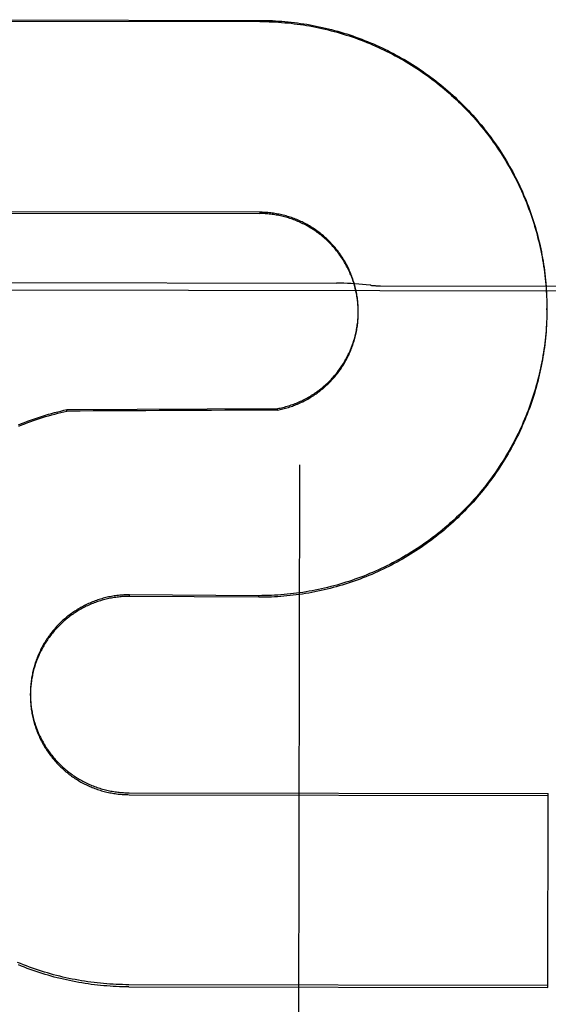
# Model space of a CAD drawing. Header units: inches. Extents: x 0 to 235, y 0 to 152.
# Tile 7 of 93: x 72.241 to 72.405, y 46.657 to 46.962. Entities that reach past the tile are written whole.
import ezdxf

# ---------------------------------------------------------------- set-up
doc = ezdxf.new("R2010")
doc.units = ezdxf.units.IN
doc.header["$LTSCALE"] = 12.9163468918
doc.header["$MEASUREMENT"] = 0
doc.linetypes.add('HIDDEN', pattern=[0.2, 0.1, -0.1])
doc.layers.add('02___PRT_ALL_AXES', color=7, linetype='CONTINUOUS')
doc.layers.add('DEFAULT_2', color=8, linetype='HIDDEN')

msp = doc.modelspace()

# ---------------------------------------------------------------- linework, layer by layer
at = {"layer": '02___PRT_ALL_AXES', "color": 8, "linetype": 'HIDDEN'}
for p, q in [((72.109322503, 46.8786894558), (72.9218214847, 46.87740307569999)), ((72.191712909, 46.880791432), (72.3394387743, 46.8805575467)), ((72.3530744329, 46.8797154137), (72.4280743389, 46.8795966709))]:
    msp.add_line(p, q, dxfattribs=at)
at = {"layer": 'DEFAULT_2', "color": 8, "linetype": 'HIDDEN'}
for p, q in [((72.1854349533, 46.9619903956), (72.3155596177, 46.9617843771)), ((72.1854355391, 46.962360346), (72.3155602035, 46.9621543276)), ((72.1853405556, 46.9023672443), (72.31546522, 46.9021612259)), ((72.3154658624, 46.9025669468), (72.185341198, 46.90277296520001)), ((72.4046258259, 46.8775960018), (72.4046733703, 46.876160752)), ((72.4046727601, 46.8766159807), (72.4047090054, 46.8751857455)), ((72.4047089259, 46.8756355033), (72.4047340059, 46.8742103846)), ((72.34615628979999, 46.8720266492), (72.3461455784, 46.8728723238)), ((72.3461621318, 46.8715893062), (72.34615743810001, 46.8724314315)), ((72.3461626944, 46.871348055), (72.3461629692, 46.8719904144)), ((72.4047520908, 46.8722645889), (72.4047451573, 46.8712835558)), ((72.40474893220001, 46.87367365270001), (72.40475276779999, 46.8726925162)), ((72.4047520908, 46.8722645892), (72.4047527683, 46.8726925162)), ((72.3461233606, 46.8698402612), (72.3461415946, 46.8706675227)), ((72.3461423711, 46.8702772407), (72.3461550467, 46.8711083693)), ((72.3461617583, 46.8711518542), (72.3461626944, 46.871348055)), ((72.404660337, 46.8687693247), (72.4046110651, 46.8673832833)), ((72.4046996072, 46.8697496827), (72.4046605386, 46.8683577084)), ((72.4047281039, 46.8707304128), (72.4046993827, 46.8693326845)), ((72.2556868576, 46.8408339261), (72.2556875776, 46.8412886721)), ((72.2556875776, 46.8412886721), (72.32105723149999, 46.841605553)), ((72.3210565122, 46.8411511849), (72.32105723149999, 46.841605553)), ((72.32711223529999, 46.2719952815), (72.3279863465, 46.8240984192)), ((72.2751559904, 46.7832790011), (72.2751568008, 46.7837908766)), ((72.3152765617, 46.78300147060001), (72.2751559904, 46.7832790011)), ((72.3152773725, 46.78351357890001), (72.2751568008, 46.7837908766)), ((72.3152765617, 46.78300147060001), (72.3152773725, 46.78351357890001)), ((72.2443123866, 46.7525512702), (72.2443132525, 46.7530981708)), ((72.2750107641, 46.7223079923), (72.4051354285, 46.7221019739)), ((72.40504003, 46.6618467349), (72.4051354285, 46.7221019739)), ((72.2750098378, 46.7217229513), (72.4051345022, 46.7215169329)), ((72.27491536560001, 46.6620527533), (72.40504003, 46.6618467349)), ((72.4050410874, 46.66251459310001), (72.27491642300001, 46.6627206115))]:
    msp.add_line(p, q, dxfattribs=at)
for points in [[(72.3155596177, 46.9617843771), (72.3165339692, 46.9617775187), (72.3175080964, 46.9617600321), (72.318482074, 46.9617319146), (72.3194556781, 46.9616931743), (72.3204287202, 46.9616438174), (72.32140116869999, 46.961583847), (72.322372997, 46.9615132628), (72.3233440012, 46.96143208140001), (72.32431398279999, 46.9613403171), (72.3252828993, 46.9612379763), (72.3262506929, 46.96112506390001), (72.3272172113, 46.9610015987), (72.32818232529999, 46.96086759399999), (72.32914590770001, 46.9607230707), (72.3301078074, 46.9605680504), (72.3310679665, 46.9604025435), (72.33202634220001, 46.9602265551), (72.3329827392, 46.9600401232), (72.3339369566, 46.9598432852), (72.3348889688, 46.9596360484), (72.3358387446, 46.959418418), (72.336786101, 46.9591904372), (72.3377308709, 46.9589521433), (72.3386729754, 46.9587035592), (72.3396123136, 46.9584447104), (72.3405487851, 46.95817562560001), (72.3414823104, 46.9578963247), (72.3424127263, 46.9576068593), (72.3433398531, 46.957307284), (72.3442636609, 46.95699761), (72.3451841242, 46.9566778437), (72.3461010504, 46.956348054), (72.3470142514, 46.9560083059), (72.34792368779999, 46.9556586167), (72.3488293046, 46.9552990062), (72.3497309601, 46.9549295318), (72.3506285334, 46.9545502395), (72.3515219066, 46.9541611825), (72.3524109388, 46.953762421), (72.3532955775, 46.95335397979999), (72.35417578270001, 46.9529358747), (72.3550513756, 46.9525081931), (72.3559221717, 46.952071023), (72.3567881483, 46.95162437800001), (72.3576492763, 46.9511682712), (72.3585053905, 46.9507027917), (72.3593563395, 46.9502280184), (72.36020205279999, 46.9497439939), (72.3610424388, 46.9492507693), (72.3618774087, 46.9487483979), (72.3627068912, 46.9482369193), (72.3635307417, 46.9477164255), (72.3643488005, 46.947187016), (72.3651610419, 46.9466487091), (72.3659674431, 46.9461015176), (72.3667678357, 46.9455455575), (72.36756205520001, 46.9449809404), (72.3683500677, 46.9444076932), (72.369131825, 46.9438258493), (72.3699072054, 46.9432355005), (72.37067610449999, 46.9426367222), (72.37143842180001, 46.9420295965), (72.3721940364, 46.94141421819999), (72.3729429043, 46.9407906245), (72.3736849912, 46.94015884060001), (72.374420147, 46.9395189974), (72.3751482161, 46.9388712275), (72.37586918, 46.9382155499), (72.37658301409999, 46.9375519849), (72.3772895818, 46.9368806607), (72.37798875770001, 46.9362016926), (72.3786804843, 46.9355151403), (72.37936468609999, 46.93482107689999), (72.3800412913, 46.9341195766), (72.3807102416, 46.9334106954), (72.3813714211, 46.9326945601), (72.3820247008, 46.9319713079), (72.3826700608, 46.9312409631), (72.3833074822, 46.9305035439), (72.3839368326, 46.92975920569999), (72.384557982, 46.92900809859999), (72.3851709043, 46.9282502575), (72.38577556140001, 46.9274857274), (72.3863718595, 46.9267146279), (72.38695971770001, 46.9259370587), (72.3875390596, 46.9251531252), (72.388109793, 46.9243629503), (72.38867188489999, 46.9235665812), (72.38922530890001, 46.9227640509), (72.3897699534, 46.9219555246), (72.3903057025, 46.9211411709), (72.39083254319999, 46.9203210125), (72.3913504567, 46.9194950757), (72.3918593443, 46.9186635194), (72.3923591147, 46.9178264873), (72.39284972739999, 46.91698405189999), (72.39333112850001, 46.9161363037), (72.3938032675, 46.9152833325), (72.3942661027, 46.91442520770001), (72.3947195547, 46.9135620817), (72.3951635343, 46.9126941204), (72.3955980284, 46.9118213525), (72.3960230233, 46.9109438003), (72.3964384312, 46.9100616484), (72.39684416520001, 46.9091750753), (72.3972402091, 46.9082841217), (72.3976265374, 46.90738884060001), (72.3980030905, 46.90648937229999), (72.3983698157, 46.9055858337), (72.3987266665, 46.9046783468), (72.3990735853, 46.903767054), (72.3994105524, 46.9028520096), (72.39973755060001, 46.9019332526), (72.40005451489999, 46.9010109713), (72.4003613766, 46.9000853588), (72.4006581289, 46.8991564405), (72.40094476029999, 46.8982242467), (72.40122121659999, 46.8972889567), (72.4014874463, 46.8963507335), (72.4017434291, 46.89540965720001), (72.4019891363, 46.8944658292), (72.40222454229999, 46.89351934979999), (72.4024496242, 46.8925702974), (72.4026643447, 46.8916188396), (72.4028686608, 46.8906651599), (72.40306256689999, 46.8897092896), (72.4032460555, 46.8887512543), (72.4034190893, 46.88779125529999), (72.4035816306, 46.8868294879), (72.4037336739, 46.88586599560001), (72.4038752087, 46.88490083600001), (72.40400621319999, 46.8839341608), (72.4041266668, 46.88296609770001), (72.404236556, 46.8819967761), (72.4043358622, 46.881026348), (72.4044245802, 46.8800548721), (72.4045027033, 46.8790823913), (72.4045702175, 46.8781091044), (72.4046271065, 46.87713521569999)], [(72.3155602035, 46.9621543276), (72.3165415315, 46.9621473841), (72.31752260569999, 46.9621296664), (72.31850348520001, 46.9621011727), (72.3194839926, 46.9620619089), (72.3204640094, 46.9620118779), (72.3214434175, 46.9619510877), (72.3224220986, 46.9618795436), (72.3233999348, 46.9617972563), (72.3243768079, 46.9617042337), (72.3253526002, 46.9616004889), (72.3263271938, 46.9614860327), (72.3273004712, 46.9613608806), (72.328272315, 46.9612250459), (72.3292426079, 46.9610785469), (72.33021123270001, 46.96092139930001), (72.3311780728, 46.9607536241), (72.3321430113, 46.9605752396), (72.3331059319, 46.9603862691), (72.3340667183, 46.9601867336), (72.3350252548, 46.9599766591), (72.33598142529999, 46.95975606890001), (72.336935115, 46.9595249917), (72.3378862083, 46.95928345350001), (72.33883459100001, 46.9590314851), (72.339780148, 46.9587691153), (72.3407227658, 46.9584963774), (72.34166233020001, 46.9582133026), (72.3425987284, 46.9579199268), (72.3435318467, 46.9576162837), (72.3444615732, 46.9573024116), (72.345387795, 46.9569783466), (72.3463104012, 46.9566441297), (72.3472292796, 46.95629979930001), (72.3481443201, 46.95594539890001), (72.3490554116, 46.9555809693), (72.3499624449, 46.9552065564), (72.3508653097, 46.9548222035), (72.351763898, 46.9544279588), (72.3526581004, 46.9540238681), (72.35354781, 46.95360998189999), (72.35443291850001, 46.9531863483), (72.35531332, 46.95275302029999), (72.3561889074, 46.9523100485), (72.3570595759, 46.9518574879), (72.3579252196, 46.95139539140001), (72.3587857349, 46.9509238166), (72.3596410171, 46.9504428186), (72.3604909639, 46.94995245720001), (72.3613354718, 46.9494527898), (72.3621744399, 46.9489438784), (72.36300776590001, 46.94842578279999), (72.3638353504, 46.9478985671), (72.3646570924, 46.94736229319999), (72.3654728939, 46.94681702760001), (72.3662826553, 46.9462628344), (72.36708628, 46.9456997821), (72.3678836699, 46.945127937), (72.36867473, 46.9445473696), (72.3694593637, 46.9439581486), (72.3702374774, 46.94336034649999), (72.3710089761, 46.9427540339), (72.3717737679, 46.94213928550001), (72.3725317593, 46.94151617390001), (72.3732828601, 46.9408847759), (72.3740269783, 46.9402451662), (72.3747640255, 46.9395974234), (72.3754939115, 46.9389416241), (72.3762165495, 46.938277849), (72.37693185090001, 46.9376061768), (72.3776397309, 46.9369266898), (72.3783401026, 46.9362394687), (72.3790328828, 46.9355445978), (72.3797179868, 46.9348421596), (72.3803953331, 46.93413224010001), (72.3810648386, 46.9334149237), (72.3817264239, 46.93269029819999), (72.3823800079, 46.93195844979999), (72.38302551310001, 46.9312194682), (72.38366286, 46.930473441), (72.3842919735, 46.9297204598), (72.3849127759, 46.9289606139), (72.38552519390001, 46.9281939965), (72.3861291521, 46.9274206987), (72.3867245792, 46.9266408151), (72.3873114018, 46.9258544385), (72.3878895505, 46.9250616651), (72.3884589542, 46.9242625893), (72.38901954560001, 46.9234573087), (72.3895712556, 46.9226459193), (72.3901140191, 46.9218285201), (72.3906477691, 46.9210052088), (72.3911724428, 46.9201760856), (72.3916879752, 46.9193412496), (72.3921943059, 46.9185008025), (72.3926913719, 46.9176548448), (72.3931791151, 46.9168034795), (72.3936574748, 46.9159468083), (72.3941263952, 46.91508493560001), (72.39458581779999, 46.9142179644), (72.395035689, 46.9133460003), (72.39547595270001, 46.9124691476), (72.3959065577, 46.9115875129), (72.3963274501, 46.9107012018), (72.3967385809, 46.909810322), (72.3971398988, 46.9089149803), (72.39753135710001, 46.9080152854), (72.39791290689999, 46.90711134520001), (72.3982845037, 46.9062032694), (72.3986461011, 46.905291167), (72.3989976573, 46.9043751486), (72.39933912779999, 46.903455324), (72.39967047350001, 46.9025318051), (72.3999916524, 46.9016047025), (72.4003026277, 46.9006741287), (72.40060336, 46.8997401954), (72.4008938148, 46.8988030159), (72.4011739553, 46.8978627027), (72.4014437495, 46.8969193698), (72.40170316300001, 46.8959731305), (72.40195216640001, 46.8950240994), (72.4021907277, 46.8940723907), (72.40241882, 46.8931181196), (72.402636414, 46.8921614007), (72.4028434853, 46.89120235), (72.4030400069, 46.8902410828), (72.4032259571, 46.8892777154), (72.40340131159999, 46.8883123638), (72.403566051, 46.8873451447), (72.40372015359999, 46.8863761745), (72.4038636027, 46.8854055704), (72.4039963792, 46.88443344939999), (72.40411846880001, 46.8834599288), (72.4042298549, 46.88248512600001), (72.4043305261, 46.8815091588), (72.4044204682, 46.88053214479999), (72.4044996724, 46.879554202), (72.404568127, 46.8785754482), (72.4046258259, 46.8775960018)], [(72.346144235, 46.87246385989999), (72.3461273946, 46.87331300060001), (72.3461028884, 46.8737533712), (72.34607206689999, 46.874193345), (72.3460349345, 46.8746328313), (72.3459915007, 46.87507173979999), (72.3459417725, 46.87550998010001), (72.3458857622, 46.875947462), (72.34582347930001, 46.8763840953), (72.34575493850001, 46.8768197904), (72.3456801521, 46.8772544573), (72.3455991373, 46.87768800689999), (72.345511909, 46.8781203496), (72.3454184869, 46.8785513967), (72.3453188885, 46.8789810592), (72.3452131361, 46.8794092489), (72.3451012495, 46.8798358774), (72.3449832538, 46.88026085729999), (72.3448591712, 46.88068410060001), (72.3447290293, 46.8811055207), (72.34459285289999, 46.8815250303), (72.344450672, 46.8819425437), (72.3443025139, 46.8823579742), (72.3441484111, 46.8827712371), (72.3439883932, 46.8831822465), (72.3438224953, 46.8835909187), (72.3436507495, 46.8839971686), (72.34347319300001, 46.8844009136), (72.34328986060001, 46.8848020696), (72.3431007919, 46.885200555), (72.3429060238, 46.8855962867), (72.3427055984, 46.8859891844), (72.3424995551, 46.8863791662), (72.342287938, 46.88676615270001), (72.34207078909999, 46.8871500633), (72.3418481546, 46.88753082), (72.3416200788, 46.8879083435), (72.3413866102, 46.88828255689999), (72.3411477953, 46.88865338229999), (72.3409036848, 46.8890207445), (72.3406543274, 46.8893845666), (72.340399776, 46.8897447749), (72.34014008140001, 46.8901012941), (72.3398752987, 46.890454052), (72.3396054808, 46.8908029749), (72.3393306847, 46.891147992), (72.33905096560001, 46.8914890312), (72.3387663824, 46.8918260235), (72.3384769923, 46.89215889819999), (72.33818285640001, 46.8924875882), (72.33788403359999, 46.89281202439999), (72.3375805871, 46.8931321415), (72.3372725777, 46.8934478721), (72.3369600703, 46.89375915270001), (72.3366431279, 46.8940659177), (72.336321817, 46.8943681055), (72.3359962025, 46.8946656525), (72.3356663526, 46.8949584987), (72.3353323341, 46.8952465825), (72.3349942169, 46.8955298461), (72.3346520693, 46.8958082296), (72.334305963, 46.8960816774), (72.3339559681, 46.89635013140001), (72.3336021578, 46.89661353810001), (72.3332446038, 46.8968718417), (72.3328833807, 46.8971249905), (72.3325185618, 46.8973729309), (72.3321502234, 46.8976156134), (72.3317784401, 46.8978529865), (72.3314032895, 46.8980850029), (72.3310248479, 46.89831161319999), (72.33064319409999, 46.8985327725), (72.3302584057, 46.8987484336), (72.3298705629, 46.8989585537), (72.3294797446, 46.8991630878), (72.32908603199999, 46.8993619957), (72.32868950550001, 46.8995552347), (72.32829024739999, 46.8997427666), (72.3278883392, 46.8999245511), (72.3274838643, 46.9001005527), (72.3270769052, 46.9002707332), (72.3266675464, 46.9004350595), (72.3262558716, 46.9005934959), (72.325841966, 46.9007460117), (72.3254259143, 46.9008925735), (72.3250078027, 46.9010331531), (72.3245877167, 46.90116771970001), (72.3241657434, 46.9012962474), (72.32374196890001, 46.901418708), (72.3233164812, 46.901535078), (72.3228893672, 46.9016453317), (72.3224607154, 46.9017494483), (72.32203061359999, 46.90184740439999), (72.3215991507, 46.9019391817), (72.321166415, 46.9020247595), (72.3207324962, 46.902104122), (72.3202974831, 46.9021772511), (72.3198614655, 46.90224413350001), (72.3194245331, 46.9023047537), (72.3189867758, 46.9023591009), (72.3185482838, 46.9024071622), (72.31810914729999, 46.9024489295), (72.3176694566, 46.9024843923), (72.3172293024, 46.9025135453), (72.31678877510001, 46.9025363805), (72.3163479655, 46.9025528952), (72.3159070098, 46.9025630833), (72.3154658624, 46.9025669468)], [(72.3461259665, 46.8729009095), (72.3461014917, 46.87333765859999), (72.34607081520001, 46.8737739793), (72.34603394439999, 46.8742098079), (72.345990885, 46.8746450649), (72.3459416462, 46.87507966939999), (72.345886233, 46.8755135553), (72.3458246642, 46.8759465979), (72.345756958, 46.8763786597), (72.3456831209, 46.87680971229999), (72.34560315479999, 46.8772397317), (72.3455170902, 46.8776685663), (72.3454249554, 46.8780960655), (72.3453267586, 46.8785222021), (72.3452225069, 46.8789469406), (72.3451122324, 46.8793701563), (72.3449959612, 46.8797917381), (72.34487371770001, 46.88021160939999), (72.3447455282, 46.88062967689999), (72.3446114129, 46.8810458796), (72.344471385, 46.88146016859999), (72.3443254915, 46.8818724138), (72.34417378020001, 46.8822824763), (72.3440162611, 46.8826903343), (72.3438529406, 46.8830959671), (72.3436838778, 46.8834992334), (72.34350912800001, 46.8838999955), (72.34332870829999, 46.8842982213), (72.3431426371, 46.8846938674), (72.3429509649, 46.8850868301), (72.3427537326, 46.8854770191), (72.3425509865, 46.88586435), (72.3423427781, 46.886248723), (72.3421291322, 46.886630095), (72.3419100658, 46.8870084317), (72.3416856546, 46.8873836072), (72.3414559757, 46.88775549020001), (72.34122104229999, 46.8881240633), (72.3409808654, 46.8884893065), (72.340735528, 46.8888510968), (72.34048510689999, 46.8892093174), (72.3402296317, 46.8895639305), (72.3399691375, 46.8899148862), (72.3397036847, 46.890262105), (72.33943332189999, 46.8906055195), (72.33915812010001, 46.8909450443), (72.3388781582, 46.8912805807), (72.3385934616, 46.8916121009), (72.3383040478, 46.8919395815), (72.3380100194, 46.89226291), (72.33771147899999, 46.89258197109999), (72.33740844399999, 46.8928967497), (72.33710093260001, 46.893207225), (72.33678904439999, 46.8935132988), (72.3364728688, 46.8938148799), (72.3361524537, 46.8941119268), (72.3358278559, 46.8944043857), (72.3354991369, 46.8946922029), (72.335166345, 46.894975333), (72.3348295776, 46.8952536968), (72.3344889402, 46.8955272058), (72.3341444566, 46.8957958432), (72.33379614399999, 46.8960595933), (72.3334441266, 46.8963183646), (72.3330885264, 46.8965720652), (72.3327293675, 46.896820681), (72.3323666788, 46.8970641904), (72.3320005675, 46.8973025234), (72.33163112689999, 46.8975356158), (72.3312584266, 46.8977634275), (72.33088254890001, 46.8979859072), (72.3305035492, 46.8982030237), (72.3301214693, 46.8984147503), (72.32973643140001, 46.8986210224), (72.3293485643, 46.89882176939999), (72.3289578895, 46.8990169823), (72.3285644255, 46.89920665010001), (72.3281683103, 46.8993907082), (72.3277696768, 46.89956909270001), (72.3273685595, 46.8997417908), (72.3269650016, 46.8999087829), (72.326559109, 46.9000700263), (72.3261509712, 46.9002254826), (72.32574067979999, 46.9003751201), (72.32532834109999, 46.9005188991), (72.3249140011, 46.9006568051), (72.3244976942, 46.9007888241), (72.3240795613, 46.900914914), (72.3236597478, 46.9010350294), (72.3232382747, 46.9011491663), (72.32281516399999, 46.901257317), (72.3223905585, 46.9013594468), (72.32196459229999, 46.9014555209), (72.3215373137, 46.9015455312), (72.32110878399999, 46.9016294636), (72.3206790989, 46.9017073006), (72.32024833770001, 46.901779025), (72.31981661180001, 46.9018446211), (72.3193840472, 46.9019040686), (72.3189506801, 46.9019573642), (72.318516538, 46.9020045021), (72.3180817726, 46.90204546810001), (72.317646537, 46.9020802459), (72.3172108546, 46.9021088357), (72.3167747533, 46.9021312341), (72.3163383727, 46.9021474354), (72.3159018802, 46.90215743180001), (72.31546522, 46.9021612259)], [(72.3501089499, 46.87989664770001), (72.3498404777, 46.8799287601), (72.3486562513, 46.8800609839), (72.3474753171, 46.8801775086), (72.3462982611, 46.8802783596), (72.34512565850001, 46.8803635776), (72.343958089, 46.8804332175), (72.3427961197, 46.8804873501), (72.3416403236, 46.8805260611), (72.3404914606, 46.88054944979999), (72.3394377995, 46.8805575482)], [(72.3461551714, 46.8707144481), (72.3461621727, 46.8715493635), (72.3461633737, 46.8717767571)], [(72.40475276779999, 46.8726925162), (72.4047458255, 46.8717113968), (72.4047275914, 46.870308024)], [(72.40473431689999, 46.8746546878), (72.40474836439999, 46.8732348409), (72.4047520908, 46.8722645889)], [(72.3210565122, 46.8411511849), (72.3214850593, 46.8412343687), (72.3219123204, 46.84132361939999), (72.3223383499, 46.8414189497), (72.3227629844, 46.8415203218), (72.32318608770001, 46.8416277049), (72.32360763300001, 46.8417410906), (72.3240275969, 46.8418604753), (72.3244458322, 46.8419858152), (72.324862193, 46.8421170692), (72.3252766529, 46.842254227), (72.3256891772, 46.8423972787), (72.32609964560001, 46.8425461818), (72.3265079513, 46.8427009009), (72.3269140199, 46.842861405), (72.32731776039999, 46.84302765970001), (72.32771911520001, 46.8431996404), (72.3281180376, 46.84337733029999), (72.3285144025, 46.8435606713), (72.3289080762, 46.8437496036), (72.3292990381, 46.8439441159), (72.32968726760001, 46.8441442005), (72.3300726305, 46.8443497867), (72.3304549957, 46.8445608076), (72.3308343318, 46.8447772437), (72.3312105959, 46.8449990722), (72.3315836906, 46.8452262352), (72.3319535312, 46.8454586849), (72.3323200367, 46.84569636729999), (72.3326831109, 46.845939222), (72.3330427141, 46.8461872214), (72.3333988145, 46.8464403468), (72.333751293, 46.8466985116), (72.3341000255, 46.8469616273), (72.3344449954, 46.84722967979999), (72.3347861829, 46.8475026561), (72.3351234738, 46.8477804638), (72.3354567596, 46.848063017), (72.3357860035, 46.8483502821), (72.3361111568, 46.8486422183), (72.3364321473, 46.8489387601), (72.3367489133, 46.8492398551), (72.3370613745, 46.8495454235), (72.3373694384, 46.8498553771), (72.3376730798, 46.8501696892), (72.3379722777, 46.8504883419), (72.3382669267, 46.8508112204), (72.3385569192, 46.85113821), (72.3388422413, 46.8514692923), (72.3391228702, 46.851804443), (72.3393987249, 46.8521435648), (72.33966973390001, 46.8524865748), (72.33993584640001, 46.8528334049), (72.3401970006, 46.8531839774), (72.34045315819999, 46.8535382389), (72.34070428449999, 46.8538961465), (72.3409503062, 46.854257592), (72.3411911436, 46.85462246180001), (72.34142678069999, 46.8549907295), (72.3416572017, 46.8553623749), (72.3418823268, 46.8557372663), (72.34210207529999, 46.8561152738), (72.342316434, 46.8564963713), (72.34252538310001, 46.8568805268), (72.3427288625, 46.8572676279), (72.3429268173, 46.8576575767), (72.3431192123, 46.8580502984), (72.34330600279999, 46.8584457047), (72.343487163, 46.85884373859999), (72.3436626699, 46.8592443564), (72.3438324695, 46.8596474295), (72.3439965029, 46.8600528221), (72.3441547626, 46.86046051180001), (72.34430723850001, 46.8608704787), (72.3444538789, 46.8612825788), (72.3445946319, 46.86169667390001), (72.3447294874, 46.8621127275), (72.3448584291, 46.8625306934), (72.3449814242, 46.8629504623), (72.3450984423, 46.8633719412), (72.34520945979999, 46.8637950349), (72.3453144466, 46.86421963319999), (72.3454133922, 46.8646456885), (72.34550628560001, 46.86507316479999), (72.3455930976, 46.86550191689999), (72.3456737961, 46.8659317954), (72.3457483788, 46.8663627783), (72.34581684, 46.8667948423), (72.345879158, 46.867227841), (72.3459353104, 46.8676616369), (72.3459852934, 46.8680961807), (72.3460290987, 46.8685314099), (72.3460667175, 46.868967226), (72.3460981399, 46.8694035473), (72.3461233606, 46.8698402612)], [(72.32105723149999, 46.841605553), (72.321490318, 46.8416895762), (72.3219220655, 46.8417797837), (72.3223525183, 46.84187618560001), (72.3227815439, 46.84197875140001), (72.3232090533, 46.8420874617), (72.3236349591, 46.84220229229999), (72.324059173, 46.8423232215), (72.32448160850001, 46.8424502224), (72.3249021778, 46.8425832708), (72.325320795, 46.8427223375), (72.3257373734, 46.8428673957), (72.3261518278, 46.8430184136), (72.3265640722, 46.8431753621), (72.3269740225, 46.843338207), (72.3273815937, 46.8435069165), (72.3277867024, 46.8436814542), (72.3281892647, 46.84386178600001), (72.3285891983, 46.8440478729), (72.3289864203, 46.8442396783), (72.3293808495, 46.8444371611), (72.3297724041, 46.8446402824), (72.33016100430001, 46.8448489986), (72.3305465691, 46.8450632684), (72.3309290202, 46.84528304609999), (72.33130827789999, 46.84550828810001), (72.331684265, 46.8457389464), (72.3320569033, 46.8459749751), (72.332426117, 46.846216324), (72.332791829, 46.8464629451), (72.3331539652, 46.84671478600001), (72.3335124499, 46.84697179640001), (72.3338672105, 46.8472339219), (72.33421817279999, 46.8475011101), (72.3345652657, 46.84777330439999), (72.3349084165, 46.8480504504), (72.3352475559, 46.84833248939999), (72.3355826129, 46.8486193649), (72.3359135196, 46.8489110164), (72.3362402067, 46.8492073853), (72.3365626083, 46.8495084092), (72.3368806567, 46.8498140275), (72.3371942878, 46.8501241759), (72.3375034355, 46.850438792), (72.3378080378, 46.8507578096), (72.3381080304, 46.85108116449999), (72.3384033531, 46.8514087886), (72.3386939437, 46.8517406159), (72.3389797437, 46.8520765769), (72.3392606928, 46.8524166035), (72.33953673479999, 46.8527606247), (72.3398078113, 46.85310857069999), (72.340073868, 46.8534603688), (72.3403348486, 46.85381594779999), (72.34059070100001, 46.8541752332), (72.3408413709, 46.85453815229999), (72.3410868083, 46.8549046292), (72.3413269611, 46.8552745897), (72.3415617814, 46.85564795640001), (72.3417912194, 46.8560246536), (72.34201522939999, 46.8564046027), (72.34223376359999, 46.8567877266), (72.3424467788, 46.8571739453), (72.34265422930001, 46.8575631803), (72.3428560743, 46.8579553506), (72.3430522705, 46.8583503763), (72.3432427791, 46.8587481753), (72.3434275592, 46.8591486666), (72.3436065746, 46.8595517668), (72.3437797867, 46.8599573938), (72.3439471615, 46.8603654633), (72.3441086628, 46.8607758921), (72.3442642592, 46.861188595), (72.34441391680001, 46.8616034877), (72.34455760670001, 46.8620204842), (72.3446952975, 46.8624394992), (72.3448269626, 46.86286044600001), (72.344952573, 46.8632832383), (72.3450721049, 46.8637077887), (72.3451855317, 46.8641340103), (72.3452928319, 46.8645618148), (72.3453939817, 46.8649911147), (72.3454889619, 46.8654218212), (72.3455777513, 46.86585384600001), (72.3456603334, 46.8662870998), (72.3457366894, 46.8667214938), (72.3458068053, 46.8671569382), (72.345870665, 46.8675933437), (72.3459282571, 46.8680306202), (72.3459795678, 46.8684686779), (72.3460245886, 46.86890742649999), (72.3460633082, 46.8693467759), (72.3460957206, 46.8697866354), (72.3461218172, 46.87022691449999)], [(72.4046110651, 46.8673832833), (72.404550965, 46.8664094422), (72.4044802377, 46.8654362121), (72.4043988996, 46.8644637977), (72.4043069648, 46.8634923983), (72.4042044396, 46.8625220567), (72.4040913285, 46.8615528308), (72.4039676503, 46.8605848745), (72.4038334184, 46.8596183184), (72.40368865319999, 46.8586532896), (72.4035333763, 46.8576899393), (72.4033675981, 46.8567283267), (72.40319132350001, 46.8557684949), (72.4030045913, 46.8548106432), (72.4028074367, 46.8538549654), (72.4025998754, 46.8529015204), (72.4023819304, 46.8519504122), (72.40215361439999, 46.8510016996), (72.401914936, 46.8500554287), (72.40166592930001, 46.8491117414), (72.4014066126, 46.8481707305), (72.401137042, 46.8472325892), (72.4008572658, 46.846297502), (72.4005673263, 46.8453655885), (72.4002672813, 46.8444370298), (72.39995713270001, 46.8435118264), (72.39963687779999, 46.8425899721), (72.3993065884, 46.8416716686), (72.39896632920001, 46.8407571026), (72.3986161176, 46.839846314), (72.3982559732, 46.8389393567), (72.39788595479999, 46.8380363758), (72.3975061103, 46.8371374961), (72.397116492, 46.8362428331), (72.3967171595, 46.8353525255), (72.39630813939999, 46.8344666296), (72.3958894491, 46.8335851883), (72.3954611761, 46.8327083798), (72.39502340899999, 46.831836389), (72.3945761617, 46.8309692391), (72.3941194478, 46.8301069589), (72.39365335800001, 46.8292497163), (72.3931779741, 46.8283976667), (72.3926933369, 46.8275508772), (72.3921994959, 46.826709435), (72.391696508, 46.8258734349), (72.3911844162, 46.8250429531), (72.3906633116, 46.8242181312), (72.390133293, 46.82339912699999), (72.3895943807, 46.8225859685), (72.3890465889, 46.8217786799), (72.388490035, 46.8209774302), (72.3879248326, 46.8201823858), (72.3873510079, 46.8193935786), (72.3867685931, 46.8186110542), (72.3861776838, 46.8178349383), (72.3855783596, 46.8170653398), (72.38497070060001, 46.8163023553), (72.3843547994, 46.815546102), (72.3837306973, 46.81479662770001), (72.38309842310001, 46.81405396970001), (72.3824581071, 46.8133182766), (72.3818098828, 46.8125897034), (72.3811537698, 46.8118682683), (72.3804897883, 46.81115399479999), (72.3798180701, 46.8104470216), (72.3791387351, 46.80974747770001), (72.3784518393, 46.80905541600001), (72.377757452, 46.8083709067), (72.3770556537, 46.80769402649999), (72.3763465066, 46.8070248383), (72.3756301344, 46.8063634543), (72.3749066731, 46.8057100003), (72.3741761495, 46.8050644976), (72.37343858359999, 46.8044269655), (72.3726941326, 46.8037975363), (72.371942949, 46.8031763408), (72.37118506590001, 46.8025634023), (72.3704205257, 46.8019587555), (72.3696494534, 46.8013624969), (72.368871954, 46.8007747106), (72.3680881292, 46.80019546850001), (72.3672980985, 46.7996248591), (72.3665019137, 46.7990629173), (72.365699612, 46.7985096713), (72.3648913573, 46.79796523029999), (72.3640773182, 46.7974297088), (72.3632575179, 46.7969031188), (72.36243198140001, 46.7963854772), (72.3616008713, 46.7958768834), (72.360764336, 46.7953774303), (72.3599224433, 46.7948871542), (72.359075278, 46.7944061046), (72.3582229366, 46.7939343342), (72.3573654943, 46.79347188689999), (72.3565030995, 46.7930188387), (72.35563591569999, 46.7925752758), (72.3547639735, 46.7921412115), (72.3538872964, 46.7917166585), (72.3530060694, 46.7913017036), (72.352120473, 46.7908964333), (72.35123054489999, 46.79050086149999), (72.3503363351, 46.7901150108), (72.3494379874, 46.7897389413), (72.3485356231, 46.7893727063), (72.34762935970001, 46.78901634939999), (72.3467193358, 46.7886699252), (72.3458056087, 46.7883334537), (72.3448882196, 46.7880069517), (72.3439673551, 46.78769048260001), (72.3430432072, 46.7873841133), (72.3421158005, 46.7870878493), (72.3411851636, 46.7868017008), (72.3402514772, 46.7865257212), (72.3393149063, 46.78625996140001), (72.3383755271, 46.7860044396), (72.3374334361, 46.7857591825), (72.3364887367, 46.7855242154), (72.33554150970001, 46.7852995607), (72.3345919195, 46.7850852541), (72.333640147, 46.7848813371), (72.3326862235, 46.7846878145), (72.3317301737, 46.7845046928), (72.330772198, 46.7843320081), (72.3298124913, 46.7841697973), (72.3288510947, 46.78401806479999), (72.3278880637, 46.78387681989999), (72.3269235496, 46.7837460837), (72.3259576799, 46.783625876), (72.3249905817, 46.7835162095), (72.32402240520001, 46.7834171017), (72.323053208, 46.7833285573), (72.3220830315, 46.7832505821), (72.3211120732, 46.7831831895), (72.32014053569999, 46.78312639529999), (72.3191684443, 46.7830801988), (72.31819582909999, 46.7830446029), (72.317222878, 46.783019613), (72.3162498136, 46.7830052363), (72.3152765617, 46.78300147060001)], [(72.4046102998, 46.8677894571), (72.4045494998, 46.8668101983), (72.4044779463, 46.8658316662), (72.4043956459, 46.8648539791), (72.4043026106, 46.8638772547), (72.40419884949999, 46.8629016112), (72.4040843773, 46.861927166), (72.4039592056, 46.8609540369), (72.4038233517, 46.8599823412), (72.4036768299, 46.8590121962), (72.4035196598, 46.85804371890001), (72.4033518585, 46.8570770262), (72.4031734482, 46.8561122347), (72.4029844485, 46.8551494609), (72.402784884, 46.8541888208), (72.402574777, 46.85323043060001), (72.4023541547, 46.85227440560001), (72.40212304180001, 46.8513208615), (72.4018814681, 46.8503699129), (72.4016294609, 46.8494216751), (72.4013670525, 46.8484762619), (72.4010942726, 46.8475337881), (72.40081115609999, 46.8465943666), (72.4005177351, 46.84565811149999), (72.4002140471, 46.84472513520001), (72.3999001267, 46.8437955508), (72.3995760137, 46.84286946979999), (72.3992417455, 46.8419470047), (72.39889736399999, 46.841028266), (72.3985429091, 46.8401133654), (72.3981784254, 46.8392024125), (72.397803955, 46.8382955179), (72.3974195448, 46.8373927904), (72.3970252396, 46.8364943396), (72.3966210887, 46.83560027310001), (72.39620713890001, 46.8347106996), (72.3957834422, 46.8338257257), (72.3953500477, 46.83294545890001), (72.3949070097, 46.8320700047), (72.39445437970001, 46.8311994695), (72.3939922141, 46.8303339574), (72.393520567, 46.8294735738), (72.393039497, 46.8286184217), (72.3925490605, 46.827768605), (72.3920493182, 46.8269242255), (72.3915403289, 46.8260853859), (72.3910221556, 46.82525218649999), (72.3904948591, 46.82442472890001), (72.38995850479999, 46.8236031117), (72.3894131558, 46.8227874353), (72.3888588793, 46.821977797), (72.3882957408, 46.8211742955), (72.3877238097, 46.8203770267), (72.3871431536, 46.8195860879), (72.3865538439, 46.8188015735), (72.3859559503, 46.8180235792), (72.3853495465, 46.81725219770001), (72.3847347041, 46.8164875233), (72.3841114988, 46.815729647), (72.3834800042, 46.8149786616), (72.3828402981, 46.8142346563), (72.3821924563, 46.81349772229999), (72.3815365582, 46.8127679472), (72.3808726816, 46.81204542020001), (72.38020090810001, 46.8113302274), (72.37952131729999, 46.8106224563), (72.37883399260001, 46.8099221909), (72.3781390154, 46.8092295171), (72.3774364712, 46.8085445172), (72.3767264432, 46.8078672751), (72.3760090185, 46.8071978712), (72.3752842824, 46.80653638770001), (72.3745523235, 46.8058829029), (72.3738132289, 46.8052374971), (72.3730670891, 46.8046002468), (72.3723139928, 46.8039712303), (72.3715540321, 46.8033505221), (72.3707872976, 46.8027381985), (72.3700138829, 46.8021343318), (72.3692338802, 46.8015389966), (72.3684473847, 46.800952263), (72.36765449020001, 46.8003742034), (72.36685529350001, 46.7998048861), (72.3660498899, 46.7992443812), (72.3652383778, 46.7986927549), (72.3644208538, 46.79815007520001), (72.3635974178, 46.7976164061), (72.3627681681, 46.7970918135), (72.3619332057, 46.7965763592), (72.36109263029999, 46.796070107), (72.3602465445, 46.7955731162), (72.3593950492, 46.7950854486), (72.3585382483, 46.7946071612), (72.35767624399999, 46.79413831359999), (72.3568091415, 46.7936789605), (72.3559370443, 46.7932291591), (72.3550600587, 46.79278896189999), (72.3541782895, 46.7923584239), (72.353291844, 46.7919375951), (72.3524008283, 46.7915265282), (72.3515053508, 46.79112527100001), (72.3506055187, 46.7907338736), (72.3497014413, 46.79035238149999), (72.348793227, 46.7899808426), (72.3478809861, 46.78961929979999), (72.346964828, 46.78926779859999), (72.3460448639, 46.7889263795), (72.3451212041, 46.7885950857), (72.3441939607, 46.7882739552), (72.343263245, 46.7879630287), (72.3423291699, 46.7876623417), (72.3413918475, 46.7873719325), (72.3404513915, 46.7870918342), (72.33950791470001, 46.7868220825), (72.3385615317, 46.78656270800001), (72.33761235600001, 46.786313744), (72.3366605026, 46.7860752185), (72.335706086, 46.78584716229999), (72.3347492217, 46.785629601), (72.3337900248, 46.78542256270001), (72.33282861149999, 46.7852260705), (72.3318650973, 46.78504015), (72.3308995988, 46.78486482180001), (72.3299322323, 46.7847001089), (72.3289631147, 46.7845460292), (72.3279923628, 46.7844026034), (72.3270200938, 46.7842698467), (72.3260464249, 46.7841477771), (72.3250714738, 46.7840364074), (72.3240953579, 46.783935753), (72.32311819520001, 46.7838458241), (72.3221401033, 46.7837666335), (72.3211612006, 46.7836981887), (72.3201816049, 46.7836405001), (72.3192014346, 46.7835935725), (72.3182208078, 46.7835574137), (72.317239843, 46.783532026), (72.31625871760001, 46.783517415), (72.3152773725, 46.78351357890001)], [(72.2406481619, 46.8365902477), (72.24156212, 46.8369602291), (72.242480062, 46.8373202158), (72.24340187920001, 46.83767016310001), (72.2443274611, 46.8380100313), (72.24525669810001, 46.8383397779), (72.246189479, 46.8386593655), (72.2471256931, 46.8389687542), (72.2480652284, 46.83926790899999), (72.2490079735, 46.8395567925), (72.24995381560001, 46.839835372), (72.2509026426, 46.8401036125), (72.2518543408, 46.840361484), (72.2528087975, 46.8406089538), (72.2537658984, 46.8408459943), (72.2547254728, 46.8410725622), (72.2556875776, 46.8412886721)], [(72.2407646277, 46.83617935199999), (72.2416717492, 46.8365454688), (72.2425827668, 46.8369017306), (72.2434976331, 46.83724811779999), (72.2444162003, 46.8375845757), (72.2453383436, 46.8379110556), (72.2462639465, 46.83822751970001), (72.2471928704, 46.83853391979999), (72.2481250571, 46.8388302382), (72.249060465, 46.8391164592), (72.2499989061, 46.83939252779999), (72.2509401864, 46.8396583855), (72.2518842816, 46.8399140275), (72.2528311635, 46.8401594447), (72.2537806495, 46.8403945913), (72.25473252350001, 46.8406194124), (72.2556868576, 46.8408339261)], [(72.2751559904, 46.7832790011), (72.2747211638, 46.7832773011), (72.2742864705, 46.7832694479), (72.2738518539, 46.78325543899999), (72.2734174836, 46.7832352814), (72.2729835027, 46.7832089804), (72.2725499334, 46.7831765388), (72.2721167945, 46.7831379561), (72.2716842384, 46.7830932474), (72.271252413, 46.7830424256), (72.2708213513, 46.7829854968), (72.2703910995, 46.782922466), (72.269961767, 46.78285334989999), (72.2695334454, 46.78277816), (72.2691062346, 46.7826969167), (72.26868025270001, 46.7826096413), (72.2682555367, 46.7825163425), (72.2678321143, 46.7824170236), (72.2674101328, 46.7823117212), (72.2669897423, 46.7822004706), (72.2665709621, 46.7820832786), (72.26615381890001, 46.78196015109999), (72.26573844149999, 46.78183112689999), (72.2653249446, 46.7816962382), (72.26491339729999, 46.7815555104), (72.2645038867, 46.781408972), (72.2640964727, 46.7812566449), (72.2636912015, 46.7810985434), (72.26328820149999, 46.78093471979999), (72.2628876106, 46.7807652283), (72.2624894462, 46.7805900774), (72.26209372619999, 46.78040927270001), (72.2617005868, 46.7802228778), (72.2613101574, 46.78003095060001), (72.2609224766, 46.7798335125), (72.2605375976, 46.7796305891), (72.2601556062, 46.7794222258), (72.2597765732, 46.7792084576), (72.2594005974, 46.77898934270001), (72.2590277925, 46.7787649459), (72.25865818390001, 46.77853528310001), (72.2582917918, 46.778300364), (72.2579287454, 46.7780602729), (72.2575691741, 46.7778150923), (72.25721309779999, 46.7775648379), (72.2568605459, 46.77730952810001), (72.2565116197, 46.7770492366), (72.2561664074, 46.776784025), (72.2558249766, 46.7765139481), (72.255487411, 46.7762390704), (72.2551537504, 46.77595942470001), (72.2548240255, 46.7756750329), (72.2544983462, 46.775385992), (72.2541768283, 46.7750924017), (72.25385948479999, 46.7747942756), (72.2535463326, 46.7744916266), (72.2532374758, 46.7741845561), (72.2529330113, 46.773873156), (72.2526329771, 46.7735574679), (72.25233742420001, 46.7732375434), (72.2520464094, 46.7729134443), (72.25175997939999, 46.7725852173), (72.2514782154, 46.7722529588), (72.2512012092, 46.7719167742), (72.250928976, 46.7715766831), (72.25066153, 46.7712326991), (72.2503989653, 46.770884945), (72.2501413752, 46.7705335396), (72.2498887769, 46.7701785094), (72.2496411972, 46.7698198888), (72.2493987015, 46.7694577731), (72.249161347, 46.769092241), (72.2489291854, 46.7687233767), (72.2487022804, 46.76835127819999), (72.2484806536, 46.767975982), (72.24826432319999, 46.76759751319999), (72.2480533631, 46.7672160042), (72.2478478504, 46.7668315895), (72.2476477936, 46.7664442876), (72.24745320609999, 46.7660541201), (72.2472641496, 46.7656612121), (72.2470806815, 46.7652656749), (72.2469028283, 46.7648675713), (72.2467306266, 46.7644669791), (72.2465641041, 46.7640639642), (72.246403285, 46.7636585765), (72.2462482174, 46.7632509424), (72.24609895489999, 46.76284119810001), (72.245955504, 46.7624293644), (72.2458178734, 46.7620154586), (72.2456861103, 46.76159962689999), (72.245560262, 46.7611820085), (72.24544033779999, 46.76076264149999), (72.2453263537, 46.760341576), (72.245218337, 46.7599189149), (72.2451163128, 46.75949474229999), (72.245020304, 46.7590691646), (72.24493033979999, 46.7586423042), (72.24484642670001, 46.7582141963), (72.24476857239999, 46.7577848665), (72.2446968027, 46.7573544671), (72.24463114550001, 46.7569231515), (72.2445716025, 46.7564909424), (72.2445181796, 46.7560578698), (72.2444708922, 46.7556240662), (72.24442975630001, 46.75518964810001), (72.2443947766, 46.7547546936), (72.2443659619, 46.7543192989), (72.2443433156, 46.7538835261), (72.2443268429, 46.7534474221), (72.24431654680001, 46.7530111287), (72.2443123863, 46.7525512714)], [(72.2751568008, 46.7837908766), (72.2747174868, 46.7837891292), (72.2742783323, 46.7837811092), (72.2738392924, 46.7837668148), (72.27340050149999, 46.7837462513), (72.2729620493, 46.7837194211), (72.2725240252, 46.78368633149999), (72.27208651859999, 46.7836469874), (72.2716496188, 46.7836013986), (72.27121341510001, 46.7835495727), (72.2707779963, 46.7834915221), (72.2703434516, 46.7834272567), (72.2699098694, 46.7833567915), (72.26947733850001, 46.7832801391), (72.2690459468, 46.783197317), (72.26861578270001, 46.7831083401), (72.2681869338, 46.7830132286), (72.26775948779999, 46.782912), (72.2673335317, 46.7828046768), (72.2669091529, 46.782691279), (72.2664864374, 46.7825718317), (72.2660654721, 46.7824463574), (72.2656463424, 46.78231488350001), (72.2652291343, 46.7821774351), (72.2648139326, 46.782034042), (72.26440082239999, 46.7818847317), (72.2639898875, 46.7817295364), (72.2635812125, 46.7815684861), (72.2631748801, 46.7814016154), (72.2627709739, 46.78122895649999), (72.26236957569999, 46.7810505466), (72.2619707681, 46.78086642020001), (72.2615746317, 46.7806766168), (72.2611812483, 46.78048117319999), (72.26079069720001, 46.7802801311), (72.2604030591, 46.7800735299), (72.2600184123, 46.7798614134), (72.259636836, 46.7796438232), (72.2592584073, 46.7794208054), (72.2588832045, 46.77919240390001), (72.258511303, 46.7789586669), (72.2581427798, 46.7787196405), (72.2577777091, 46.7784753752), (72.2574161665, 46.7782259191), (72.2570582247, 46.7779713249), (72.2567039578, 46.7777116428), (72.2563534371, 46.7774469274), (72.2560067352, 46.7771772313), (72.25566392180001, 46.776902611), (72.255325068, 46.77662312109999), (72.2549902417, 46.7763388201), (72.2546595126, 46.7760497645), (72.2543329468, 46.7757560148), (72.2540106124, 46.7754576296), (72.2536925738, 46.7751546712), (72.2533788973, 46.77484719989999), (72.2530696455, 46.77453528), (72.252764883, 46.7742189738), (72.2524646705, 46.7738983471), (72.25216907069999, 46.7735734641), (72.2518781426, 46.7732443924), (72.251591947, 46.7729111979), (72.25131054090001, 46.7725739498), (72.2510339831, 46.7722327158), (72.25076232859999, 46.7718875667), (72.25049563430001, 46.7715385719), (72.2502339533, 46.7711858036), (72.2499773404, 46.7708293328), (72.2497258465, 46.7704692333), (72.2494795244, 46.7701055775), (72.24923842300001, 46.7697384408), (72.2490025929, 46.7693678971), (72.2487720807, 46.7689940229), (72.248546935, 46.7686168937), (72.2483272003, 46.7682365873), (72.24811292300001, 46.7678531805), (72.24790414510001, 46.7674667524), (72.2477009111, 46.76707738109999), (72.2475032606, 46.7666851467), (72.2473112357, 46.7662901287), (72.2471248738, 46.7658924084), (72.2469442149, 46.7654920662), (72.2467692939, 46.7650891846), (72.2466001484, 46.7646838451), (72.2464368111, 46.7642761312), (72.2462793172, 46.7638661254), (72.24612769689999, 46.763453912), (72.24598198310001, 46.7630395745), (72.24584220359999, 46.7626231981), (72.2457083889, 46.76220486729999), (72.2455805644, 46.761784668), (72.245458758, 46.7613626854), (72.2453429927, 46.7609390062), (72.2452332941, 46.7605137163), (72.24512968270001, 46.760086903), (72.2450321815, 46.7596586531), (72.2449408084, 46.7592290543), (72.2448555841, 46.75879819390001), (72.2447765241, 46.7583661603), (72.2447036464, 46.7579330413), (72.2446369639, 46.7574989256), (72.2445764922, 46.7570639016), (72.2445222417, 46.7566280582), (72.2444742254, 46.7561914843), (72.2444324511, 46.7557542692), (72.2443969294, 46.7553165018), (72.24436766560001, 46.7548782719), (72.2443446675, 46.75443966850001), (72.244327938, 46.7540007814), (72.24431748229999, 46.7535617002), (72.2443132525, 46.75309817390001)], [(72.2443123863, 46.7525512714), (72.2443144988, 46.7521384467), (72.24432274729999, 46.7517020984), (72.2443371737, 46.7512659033), (72.2443577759, 46.7508300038), (72.2443845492, 46.7503944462), (72.2444174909, 46.7499592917), (72.2444565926, 46.7495246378), (72.2445018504, 46.7490905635), (72.24455324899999, 46.7486571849), (72.2446107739, 46.7482246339), (72.2446744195, 46.74779294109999), (72.2447441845, 46.7473621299), (72.2448200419, 46.74693235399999), (72.2449019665, 46.7465037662), (72.2449899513, 46.7460763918), (72.24508399, 46.7456502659), (72.24518405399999, 46.7452255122), (72.2452901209, 46.7448022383), (72.2454021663, 46.7443805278), (72.2455201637, 46.743960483), (72.2456440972, 46.7435421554), (72.2457739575, 46.743125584), (72.2459096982, 46.7427109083), (72.2460512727, 46.7422982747), (72.2461986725, 46.741887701), (72.2463518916, 46.7414792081), (72.24651087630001, 46.74107293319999), (72.24667557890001, 46.7406690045), (72.2468459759, 46.740267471), (72.2470220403, 46.739868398), (72.2472037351, 46.7394718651), (72.24739103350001, 46.7390779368), (72.24758387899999, 46.7386867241), (72.24778221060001, 46.7382983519), (72.2479860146, 46.73791284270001), (72.2481952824, 46.7375302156), (72.24840993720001, 46.7371506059), (72.2486299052, 46.7367741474), (72.2488551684, 46.7364008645), (72.249085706, 46.73603079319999), (72.24932145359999, 46.7356640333), (72.2495623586, 46.7353006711), (72.249808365, 46.7349407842), (72.2500594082, 46.7345844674), (72.2503154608, 46.73423175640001), (72.2505765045, 46.733882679), (72.25084244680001, 46.7335373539), (72.2511131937, 46.7331959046), (72.2513887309, 46.73285834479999), (72.2516690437, 46.7325246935), (72.25195403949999, 46.7321950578), (72.25224363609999, 46.7318695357), (72.2525377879, 46.7315481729), (72.2528364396, 46.73123102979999), (72.25313953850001, 46.7309181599), (72.2534470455, 46.7306096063), (72.2537588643, 46.73030546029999), (72.2540748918, 46.7300058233), (72.2543951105, 46.7297107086), (72.25471950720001, 46.7294201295), (72.2550479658, 46.7291341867), (72.2553803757, 46.7288529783), (72.255716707, 46.7285765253), (72.2560569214, 46.7283048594), (72.2564009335, 46.7280380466), (72.2567486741, 46.7277761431), (72.2571000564, 46.7275192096), (72.2574549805, 46.7272673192), (72.2578134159, 46.7270204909), (72.2581753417, 46.7267787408), (72.25854063, 46.7265421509), (72.2589091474, 46.7263108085), (72.2592808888, 46.7260847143), (72.2596558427, 46.7258638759), (72.2600338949, 46.7256483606), (72.2604149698, 46.7254382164), (72.2607989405, 46.7252335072), (72.2611856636, 46.7250343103), (72.2615751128, 46.724840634), (72.2619672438, 46.7246524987), (72.2623619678, 46.7244699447), (72.26275919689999, 46.7242930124), (72.2631588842, 46.7241217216), (72.2635609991, 46.7239560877), (72.263965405, 46.7237961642), (72.2643719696, 46.72364200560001), (72.2647806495, 46.72349362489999), (72.2651913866, 46.7233510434), (72.2656040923, 46.7232142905), (72.2660186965, 46.7230833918), (72.266435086, 46.7229583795), (72.2668531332, 46.72283929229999), (72.26727281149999, 46.72272613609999), (72.2676941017, 46.7226189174), (72.2681168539, 46.7225176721), (72.2685409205, 46.7224224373), (72.2689662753, 46.722333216), (72.2693928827, 46.7222500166), (72.2698206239, 46.7221728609), (72.270249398, 46.7221017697), (72.2706791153, 46.7220367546), (72.2711096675, 46.7219778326), (72.2715410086, 46.7219250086), (72.27197310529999, 46.7218782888), (72.2724058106, 46.7218376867), (72.2728389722, 46.72180321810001), (72.273272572, 46.7217748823), (72.2737065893, 46.7217526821), (72.27414088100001, 46.72173662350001), (72.27457527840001, 46.7217267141), (72.2750098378, 46.7217229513)], [(72.2443132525, 46.75309817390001), (72.2443153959, 46.7526833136), (72.2443237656, 46.75224418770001), (72.2443384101, 46.7518052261), (72.2443593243, 46.75136651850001), (72.2443865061, 46.75092815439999), (72.2444199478, 46.7504902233), (72.2444596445, 46.7500528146), (72.24450558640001, 46.7496160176), (72.2445577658, 46.74917992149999), (72.24461617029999, 46.7487446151), (72.2446807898, 46.7483101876), (72.2447516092, 46.7478767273), (72.244828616, 46.747444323), (72.2449117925, 46.74701306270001), (72.24500112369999, 46.7465830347), (72.2450965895, 46.7461543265), (72.2451981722, 46.7457270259), (72.2453058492, 46.7453012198), (72.2454196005, 46.7448769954), (72.2455394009, 46.74445443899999), (72.2456652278, 46.7440336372), (72.2457970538, 46.74361467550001), (72.24593485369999, 46.7431976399), (72.2460785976, 46.742782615), (72.246228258, 46.7423696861), (72.2463838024, 46.7419589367), (72.246545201, 46.7415504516), (72.24671241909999, 46.7411443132), (72.2468854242, 46.7407406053), (72.2470641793, 46.7403394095), (72.2472486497, 46.7399408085), (72.2474387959, 46.7395448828), (72.2476345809, 46.7391517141), (72.247835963, 46.7387613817), (72.2480429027, 46.7383739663), (72.2482553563, 46.737989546), (72.24847328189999, 46.73760820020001), (72.2486966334, 46.7372300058), (72.248925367, 46.7368550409), (72.2491594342, 46.73648338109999), (72.24939878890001, 46.7361151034), (72.2496433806, 46.7357502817), (72.24989316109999, 46.7353889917), (72.2501480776, 46.735031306), (72.2504080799, 46.7346772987), (72.2506731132, 46.73432704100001), (72.25094312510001, 46.7339806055), (72.2512180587, 46.7336380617), (72.2514978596, 46.7332994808), (72.2517824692, 46.73296493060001), (72.2520718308, 46.7326344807), (72.2523658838, 46.73230819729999), (72.25266456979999, 46.73198614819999), (72.25296782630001, 46.7316683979), (72.2532755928, 46.73135501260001), (72.2535878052, 46.7310460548), (72.253904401, 46.7307415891), (72.2542253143, 46.7304416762), (72.25455048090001, 46.7301463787), (72.2548798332, 46.7298557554), (72.2552133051, 46.72956986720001), (72.2555508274, 46.7292887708), (72.2558923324, 46.7290125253), (72.2562377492, 46.7287411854), (72.2565870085, 46.7284748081), (72.2569400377, 46.7282134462), (72.25729676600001, 46.7279571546), (72.2576571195, 46.727705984), (72.2580210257, 46.72745998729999), (72.2583884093, 46.72721921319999), (72.2587591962, 46.7269837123), (72.2591333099, 46.7267535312), (72.2595106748, 46.7265287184), (72.2598912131, 46.72630931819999), (72.26027484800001, 46.726095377), (72.2606615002, 46.7258869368), (72.2610510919, 46.7256840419), (72.2614435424, 46.725486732), (72.2618387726, 46.725295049), (72.2622367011, 46.7251090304), (72.26263724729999, 46.7249287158), (72.2630403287, 46.7247541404), (72.2634458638, 46.7245853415), (72.2638537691, 46.7244223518), (72.2642639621, 46.72426520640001), (72.2646763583, 46.7241139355), (72.2650908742, 46.7239685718), (72.2655074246, 46.7238291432), (72.2659259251, 46.7236956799), (72.26634628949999, 46.7235682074), (72.26676843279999, 46.72344675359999), (72.26719226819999, 46.7233313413), (72.2676177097, 46.72322199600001), (72.2680446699, 46.7231187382), (72.2684730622, 46.7230215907), (72.2689027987, 46.7229305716), (72.2693337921, 46.7228457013), (72.269765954, 46.7227669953), (72.2701991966, 46.7226944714), (72.2706334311, 46.7226281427), (72.2710685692, 46.7225680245), (72.2715045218, 46.7225141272), (72.2719412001, 46.7224664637), (72.2723785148, 46.7224250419), (72.27281637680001, 46.722389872), (72.27325469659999, 46.7223609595), (72.2736933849, 46.722338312), (72.2741323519, 46.7223219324), (72.27457146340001, 46.7223118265), (72.2750107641, 46.7223079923)], [(72.27491642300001, 46.6627206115), (72.2739303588, 46.6627270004), (72.2729445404, 46.6627441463), (72.2719589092, 46.6627720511), (72.2709736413, 46.662810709), (72.26998885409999, 46.6628601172), (72.2690046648, 46.662920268), (72.2680211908, 46.662991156), (72.26703854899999, 46.663072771), (72.2660568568, 46.66316510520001), (72.26507623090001, 46.66326814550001), (72.26409678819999, 46.6633818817), (72.26311864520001, 46.6635062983), (72.2621419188, 46.66364138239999), (72.2611667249, 46.6637871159), (72.26019318, 46.66394348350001), (72.2592213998, 46.6641104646), (72.25825150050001, 46.6642880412), (72.257283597, 46.6644761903), (72.2563178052, 46.6646748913), (72.2553542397, 46.6648841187), (72.2543930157, 46.6651038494), (72.2534342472, 46.6653340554), (72.25247804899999, 46.6655747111), (72.25152453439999, 46.66582578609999), (72.2505738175, 46.6660872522), (72.249626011, 46.66635907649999), (72.2486812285, 46.6666412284), (72.24773958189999, 46.6669336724), (72.2468011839, 46.6672363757), (72.24586614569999, 46.6675493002), (72.24493457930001, 46.6678724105), (72.2440065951, 46.66820566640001), (72.2430823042, 46.6685490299), (72.2421618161, 46.6689024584), (72.2412452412, 46.6692659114), (72.24033268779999, 46.669639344)], [(72.27491536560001, 46.6620527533), (72.27393900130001, 46.6620590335), (72.2729628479, 46.6620758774), (72.2719868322, 46.6621032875), (72.2710111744, 46.6621412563), (72.2700360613, 46.66218977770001), (72.26906151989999, 46.66224884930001), (72.26808757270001, 46.6623184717), (72.2671144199, 46.6623986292), (72.2661422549, 46.66248930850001), (72.2651711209, 46.66259050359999), (72.2642010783, 46.6627022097), (72.2632322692, 46.6628244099), (72.26226481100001, 46.662957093), (72.26129883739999, 46.66310023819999), (72.2603345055, 46.6632538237), (72.2593718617, 46.6634178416), (72.2584109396, 46.6635922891), (72.2574519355, 46.6637771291), (72.2564950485, 46.66397232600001), (72.2555403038, 46.6641778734), (72.2545877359, 46.6643937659), (72.2536375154, 46.6646199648), (72.2526897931, 46.6648564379), (72.2517446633, 46.6651031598), (72.2508022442, 46.6653601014), (72.2498626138, 46.6656272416), (72.2489258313, 46.6659045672), (72.2479920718, 46.666192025), (72.2470615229, 46.6664895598), (72.2461342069, 46.6667971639), (72.245210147, 46.6671148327), (72.2442895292, 46.667442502), (72.24337252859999, 46.6677801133), (72.24245920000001, 46.668127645), (72.2415496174, 46.66848507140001), (72.24064389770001, 46.6688523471)]]:
    msp.add_lwpolyline(points, dxfattribs=at)
msp.add_arc((72.3531140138, 46.9047153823), 0.025, 263.0958427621, 269.9092871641, dxfattribs=at)
msp.add_ellipse((114.9257847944, 46.9547461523), major_axis=(829.0144498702, 4.0186666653), ratio=0.0001122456, start_param=1.6222104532, end_param=1.6222894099, dxfattribs=at)

doc.saveas('drawing.dxf')
